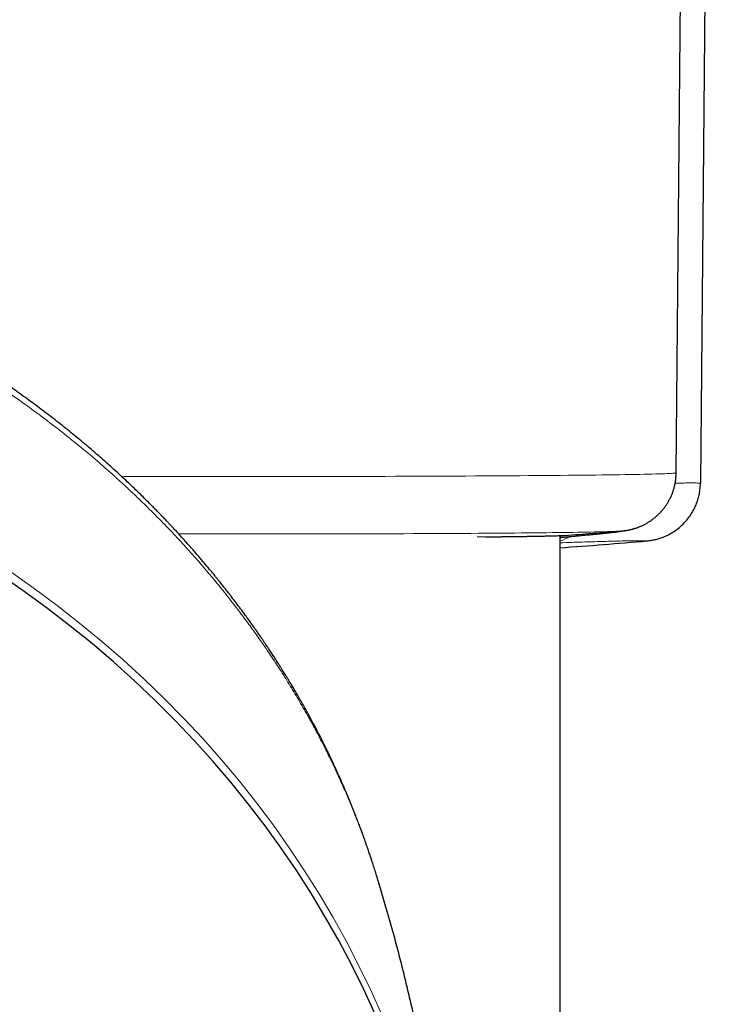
# Model space of a CAD drawing. Header units: millimetres. Extents: x 8 to 1352, y 12 to 1248.
# Tile 71 of 126: x 572 to 597, y 1133 to 1168. Entities that reach past the tile are written whole.
import ezdxf

# ---------------------------------------------------------------- set-up
doc = ezdxf.new("R2010")
doc.units = ezdxf.units.MM

msp = doc.modelspace()

# ---------------------------------------------------------------- linework, layer by layer
at = {"color": 7, "linetype": 'Continuous', "lineweight": 30}
for p, q in [((596.986, 1197.147), (596.56, 1151.712)), ((595.691, 1152.079), (596.074, 1195.906)), ((591.526, 956.157), (591.526, 1149.831)), ((584.974, 1137.555), (584.952, 1137.627))]:
    msp.add_line(p, q, dxfattribs=at)
at = {"color": 252, "linetype": 'Continuous', "lineweight": 0}
msp.add_line((592.509, 1149.856), (592.546, 1149.859), dxfattribs=at)
at = {"color": 252, "linetype": 'Continuous', "lineweight": 0, "flags": 128}
for points in [[(595.691, 1152.079), (595.686, 1152.076), (595.671, 1152.072), (595.646, 1152.069), (595.61, 1152.065), (595.564, 1152.062), (595.508, 1152.058), (595.441, 1152.055), (595.364, 1152.052), (595.278, 1152.048), (595.18, 1152.045), (595.073, 1152.042), (594.956, 1152.038), (594.829, 1152.035), (594.693, 1152.032), (594.546, 1152.029), (594.39, 1152.025), (594.225, 1152.022), (594.05, 1152.019), (593.866, 1152.016), (593.673, 1152.013), (593.471, 1152.01), (593.26, 1152.007), (593.04, 1152.004), (592.812, 1152.001), (592.575, 1151.999), (592.33, 1151.996), (592.077, 1151.993), (591.816, 1151.991), (591.547, 1151.988), (591.271, 1151.986), (590.988, 1151.983), (590.697, 1151.981), (590.399, 1151.979), (590.095, 1151.976), (589.784, 1151.974), (589.467, 1151.972), (589.144, 1151.97), (588.815, 1151.968), (588.48, 1151.966), (588.139, 1151.965), (587.794, 1151.963), (587.444, 1151.961), (587.088, 1151.96), (586.729, 1151.958), (586.365, 1151.957), (585.997, 1151.956), (585.626, 1151.955), (585.251, 1151.953), (584.873, 1151.952), (584.491, 1151.951), (584.108, 1151.951), (583.721, 1151.95), (583.333, 1151.949), (582.943, 1151.949), (582.551, 1151.948), (582.157, 1151.948), (581.763, 1151.947), (581.368, 1151.947), (580.972, 1151.947), (580.576, 1151.947), (580.18, 1151.947), (579.784, 1151.947), (579.389, 1151.947), (578.995, 1151.948), (578.602, 1151.948), (578.21, 1151.949), (577.819, 1151.949), (577.431, 1151.95), (577.045, 1151.951), (576.661, 1151.951), (576.28, 1151.952), (575.901, 1151.953), (575.797, 1151.954)], [(577.849, 1149.892), (578.172, 1149.891), (578.513, 1149.891), (578.854, 1149.89), (579.197, 1149.89), (579.541, 1149.89), (579.886, 1149.89), (580.231, 1149.89), (580.576, 1149.889), (580.921, 1149.89), (581.266, 1149.89), (581.611, 1149.89), (581.955, 1149.89), (582.298, 1149.89), (582.64, 1149.891), (582.98, 1149.891), (583.319, 1149.892), (583.655, 1149.893), (583.99, 1149.893), (584.322, 1149.894), (584.652, 1149.895), (584.979, 1149.896), (585.303, 1149.897), (585.624, 1149.898), (585.941, 1149.899), (586.255, 1149.901), (586.564, 1149.902), (586.87, 1149.903), (587.171, 1149.905), (587.468, 1149.906), (587.76, 1149.908), (588.047, 1149.91), (588.329, 1149.911), (588.606, 1149.913), (588.877, 1149.915), (589.143, 1149.917), (589.402, 1149.919), (589.656, 1149.921), (589.903, 1149.923), (590.144, 1149.925), (590.379, 1149.928), (590.606, 1149.93), (590.827, 1149.932), (591.041, 1149.935), (591.247, 1149.937), (591.447, 1149.939), (591.639, 1149.942), (591.823, 1149.944), (591.999, 1149.947), (592.168, 1149.95), (592.329, 1149.952), (592.482, 1149.955), (592.626, 1149.958), (592.762, 1149.961), (592.89, 1149.963), (593.01, 1149.966), (593.121, 1149.969), (593.223, 1149.972), (593.317, 1149.975), (593.402, 1149.978), (593.478, 1149.981), (593.546, 1149.984), (593.604, 1149.987), (593.654, 1149.99), (593.692, 1149.992)], [(571.826, 1148.53), (572.668, 1147.939), (573.493, 1147.328), (574.299, 1146.697), (575.087, 1146.049), (575.855, 1145.382), (576.603, 1144.697), (577.331, 1143.996), (578.038, 1143.277), (578.724, 1142.543), (579.388, 1141.792), (580.03, 1141.026), (580.649, 1140.246), (581.245, 1139.451), (581.817, 1138.643), (582.365, 1137.822), (582.889, 1136.988), (583.389, 1136.142), (583.863, 1135.285), (584.312, 1134.418), (584.736, 1133.54), (585.133, 1132.652)]]:
    msp.add_lwpolyline(points, dxfattribs=at)
at = {"color": 7, "linetype": 'Continuous', "lineweight": 30, "flags": 128}
for points in [[(593.692, 1149.992), (593.694, 1149.993), (593.695, 1149.993)], [(584.892, 1132.682), (584.487, 1133.563), (584.056, 1134.436), (583.6, 1135.297), (583.119, 1136.148), (582.612, 1136.988), (582.082, 1137.815), (581.527, 1138.629), (580.948, 1139.431), (580.346, 1140.218), (579.721, 1140.992), (579.074, 1141.75), (578.405, 1142.493), (577.713, 1143.22), (577.001, 1143.931), (576.268, 1144.625), (575.516, 1145.302), (574.743, 1145.961), (573.951, 1146.601), (573.141, 1147.223), (572.313, 1147.826), (571.467, 1148.409)]]:
    msp.add_lwpolyline(points, dxfattribs=at)
at = {"color": 7, "linetype": 'Continuous', "lineweight": 30}
for centre, radius, start, end in [((580.576, 1307.457), 158.01, 274.03904, 274.76123), ((580.576, 1307.905), 158.888, 273.95174, 275.07904)]:
    msp.add_arc(centre, radius, start, end, dxfattribs=at)
at = {"color": 252, "linetype": 'Continuous', "lineweight": 0}
msp.add_arc((590.943, 1151.557), 2.003, 286.9341, 298.3756, dxfattribs=at)
at = {"color": 7, "linetype": 'Continuous', "lineweight": 30}
for points, knots in [([(584.953, 1137.627), (584.947, 1137.644), (584.937, 1137.679), (584.922, 1137.725), (584.909, 1137.768), (584.897, 1137.806), (584.884, 1137.846), (584.865, 1137.906), (584.84, 1137.985), (584.807, 1138.087), (584.769, 1138.204), (584.724, 1138.339), (584.671, 1138.497), (584.622, 1138.641), (584.577, 1138.769), (584.541, 1138.872), (584.508, 1138.965), (584.481, 1139.039), (584.461, 1139.096), (584.444, 1139.143), (584.416, 1139.219), (584.373, 1139.336), (584.311, 1139.501), (584.238, 1139.691), (584.155, 1139.904), (584.062, 1140.139), (583.97, 1140.363), (583.883, 1140.572), (583.802, 1140.762), (583.716, 1140.961), (583.638, 1141.136), (583.574, 1141.279), (583.527, 1141.382), (583.488, 1141.468), (583.456, 1141.537), (583.428, 1141.597), (583.399, 1141.66), (583.362, 1141.739), (583.313, 1141.842), (583.256, 1141.961), (583.194, 1142.089), (583.133, 1142.215), (583.038, 1142.406), (582.912, 1142.655), (582.761, 1142.946), (582.622, 1143.206), (582.497, 1143.437), (582.379, 1143.651), (582.267, 1143.848), (582.163, 1144.03), (582.066, 1144.197), (581.977, 1144.349), (581.895, 1144.487), (581.821, 1144.609), (581.755, 1144.717), (581.698, 1144.81), (581.648, 1144.891), (581.601, 1144.966), (581.552, 1145.045), (581.493, 1145.138), (581.422, 1145.25), (581.343, 1145.373), (581.258, 1145.504), (581.169, 1145.64), (581.069, 1145.791), (580.961, 1145.952), (580.845, 1146.124), (580.723, 1146.301), (580.598, 1146.479), (580.475, 1146.652), (580.357, 1146.818), (580.222, 1147.003), (580.073, 1147.205), (579.913, 1147.418), (579.769, 1147.607), (579.641, 1147.773), (579.527, 1147.918), (579.416, 1148.058), (579.3, 1148.203), (579.172, 1148.361), (579.025, 1148.541), (578.857, 1148.744), (578.666, 1148.97), (578.489, 1149.176), (578.329, 1149.359), (578.193, 1149.513), (578.057, 1149.665), (577.921, 1149.815), (577.791, 1149.957), (577.669, 1150.089), (577.564, 1150.201), (577.476, 1150.295), (577.405, 1150.369), (577.344, 1150.433), (577.283, 1150.497), (577.21, 1150.572), (577.123, 1150.662), (577.019, 1150.769), (576.897, 1150.892), (576.76, 1151.03), (576.607, 1151.181), (576.441, 1151.345), (576.256, 1151.523), (576.055, 1151.715), (575.749, 1152.001), (575.347, 1152.368), (574.852, 1152.802), (574.361, 1153.218), (573.865, 1153.624), (573.363, 1154.02), (572.856, 1154.407), (572.359, 1154.773), (571.872, 1155.119), (571.398, 1155.446), (570.908, 1155.774), (570.399, 1156.102), (569.867, 1156.434), (569.336, 1156.754), (568.75, 1157.095), (568.109, 1157.453), (567.412, 1157.824), (566.84, 1158.116), (566.394, 1158.335), (566.078, 1158.487), (565.777, 1158.629), (565.493, 1158.76), (565.282, 1158.855), (565.14, 1158.919), (565.06, 1158.954), (564.982, 1158.989), (564.906, 1159.022), (564.834, 1159.054), (564.772, 1159.081), (564.724, 1159.101), (564.693, 1159.115), (564.676, 1159.122), (564.664, 1159.128), (564.651, 1159.133), (564.633, 1159.141), (564.596, 1159.157), (564.534, 1159.183), (564.439, 1159.224), (564.318, 1159.275), (564.171, 1159.337), (563.998, 1159.408), (563.799, 1159.49), (563.573, 1159.58), (563.321, 1159.68), (563.041, 1159.788), (562.737, 1159.904), (562.407, 1160.026), (562.052, 1160.154), (561.67, 1160.287), (561.272, 1160.422), (560.859, 1160.558), (560.431, 1160.694), (559.979, 1160.832), (559.503, 1160.972), (559.002, 1161.113), (558.476, 1161.255), (557.942, 1161.391), (557.4, 1161.523), (556.851, 1161.648), (556.281, 1161.772), (555.69, 1161.891), (555.076, 1162.007), (554.441, 1162.117), (553.785, 1162.222), (553.106, 1162.319), (552.406, 1162.409), (551.684, 1162.49), (550.941, 1162.562), (550.191, 1162.622), (549.435, 1162.67), (548.676, 1162.705), (547.898, 1162.728), (547.299, 1162.738), (546.96, 1162.736), (546.886, 1162.736)], [0, 0, 0, 0, 0.001087, 0.002198, 0.002925, 0.003728, 0.004545, 0.005386, 0.007544, 0.009719, 0.012128, 0.015304, 0.018811, 0.02265, 0.02493, 0.027309, 0.02944, 0.031103, 0.0323, 0.033271, 0.034325, 0.037541, 0.041352, 0.045757, 0.050742, 0.056244, 0.062254, 0.0665, 0.070966, 0.075653, 0.080549, 0.083395, 0.085844, 0.087895, 0.089549, 0.090813, 0.092167, 0.094092, 0.096589, 0.099635, 0.102784, 0.105863, 0.108872, 0.116787, 0.124173, 0.130323, 0.136052, 0.141361, 0.14625, 0.150806, 0.154992, 0.158822, 0.162295, 0.165412, 0.168125, 0.170495, 0.172521, 0.174289, 0.176273, 0.178577, 0.181442, 0.184918, 0.188078, 0.191617, 0.195532, 0.199826, 0.204241, 0.208992, 0.213772, 0.218358, 0.222752, 0.226954, 0.233166, 0.238903, 0.244165, 0.248461, 0.252379, 0.256017, 0.259962, 0.264312, 0.269066, 0.27487, 0.28118, 0.287997, 0.292251, 0.296681, 0.301135, 0.305222, 0.309581, 0.313391, 0.316652, 0.319364, 0.321527, 0.323142, 0.324986, 0.327169, 0.329784, 0.33293, 0.336608, 0.340818, 0.345273, 0.350202, 0.355602, 0.361475, 0.367801, 0.381974, 0.395765, 0.409173, 0.422199, 0.435837, 0.449029, 0.461777, 0.474079, 0.485937, 0.49735, 0.510348, 0.523147, 0.535763, 0.548196, 0.56449, 0.580458, 0.596102, 0.603365, 0.610484, 0.617193, 0.623466, 0.629304, 0.631102, 0.632854, 0.63456, 0.63622, 0.637835, 0.639254, 0.640307, 0.640952, 0.641291, 0.641451, 0.641722, 0.642115, 0.642628, 0.644139, 0.646206, 0.648832, 0.652015, 0.655755, 0.660054, 0.66491, 0.670323, 0.676295, 0.682823, 0.689779, 0.697272, 0.705303, 0.713873, 0.722285, 0.731157, 0.740491, 0.750286, 0.760542, 0.77126, 0.782439, 0.793091, 0.804132, 0.81556, 0.827376, 0.83958, 0.852172, 0.865153, 0.878522, 0.89228, 0.906428, 0.920965, 0.935891, 0.950322, 0.965101, 0.980226, 0.9957, 1, 1, 1, 1]), ([(593.689, 1149.992), (593.697, 1149.993), (593.718, 1149.995), (593.753, 1149.998), (593.792, 1150.002), (593.829, 1150.007), (593.867, 1150.012), (593.905, 1150.018), (593.945, 1150.024), (593.987, 1150.032), (594.031, 1150.041), (594.079, 1150.052), (594.131, 1150.066), (594.188, 1150.082), (594.25, 1150.101), (594.318, 1150.125), (594.391, 1150.154), (594.471, 1150.189), (594.556, 1150.23), (594.645, 1150.279), (594.735, 1150.334), (594.825, 1150.396), (594.913, 1150.464), (595, 1150.538), (595.082, 1150.617), (595.161, 1150.701), (595.236, 1150.789), (595.306, 1150.882), (595.37, 1150.979), (595.43, 1151.08), (595.483, 1151.183), (595.533, 1151.294), (595.578, 1151.411), (595.616, 1151.535), (595.646, 1151.659), (595.669, 1151.785), (595.684, 1151.91), (595.691, 1152.008), (595.69, 1152.064), (595.69, 1152.079)], [0, 0, 0, 0, 0.031105, 0.072587, 0.107552, 0.137191, 0.162886, 0.185672, 0.206357, 0.225597, 0.243958, 0.26195, 0.27994, 0.298315, 0.317514, 0.337933, 0.359885, 0.383542, 0.408871, 0.435638, 0.463501, 0.492132, 0.521278, 0.550765, 0.58048, 0.61035, 0.640327, 0.670382, 0.700494, 0.730649, 0.760836, 0.791049, 0.824615, 0.857987, 0.891076, 0.923899, 0.956469, 0.988799, 1, 1, 1, 1]), ([(596.336, 1150.789), (596.361, 1150.842), (596.411, 1150.947), (596.469, 1151.113), (596.514, 1151.285), (596.55, 1151.485), (596.556, 1151.629), (596.56, 1151.712)], [0, 0, 0, 0, 0.181852, 0.363704, 0.550837, 0.73797, 1, 1, 1, 1]), ([(594.642, 1149.641), (594.697, 1149.647), (594.807, 1149.659), (594.993, 1149.699), (595.197, 1149.762), (595.413, 1149.858), (595.618, 1149.976), (595.808, 1150.118), (595.981, 1150.279), (596.125, 1150.448), (596.244, 1150.619), (596.306, 1150.732), (596.336, 1150.789)], [0, 0, 0, 0, 0.077685, 0.15537, 0.2659, 0.37678, 0.487309, 0.597651, 0.708344, 0.818685, 0.909343, 1, 1, 1, 1]), ([(591.526, 1149.764), (591.539, 1149.765), (591.603, 1149.771), (591.724, 1149.782), (591.889, 1149.798), (592.063, 1149.814), (592.243, 1149.831), (592.405, 1149.846), (592.509, 1149.856), (592.548, 1149.859)], [0, 0, 0, 0, 0.0445348, 0.2137217, 0.383733, 0.5543676, 0.7254375, 0.8967659, 1, 1, 1, 1]), ([(592.546, 1149.859), (592.578, 1149.862), (592.655, 1149.869), (592.771, 1149.88), (592.895, 1149.893), (593.012, 1149.905), (593.122, 1149.916), (593.226, 1149.927), (593.324, 1149.938), (593.416, 1149.948), (593.503, 1149.959), (593.586, 1149.969), (593.668, 1149.979), (593.751, 1149.99), (593.823, 1150.001), (593.884, 1150.011), (593.93, 1150.019), (593.968, 1150.027), (594.005, 1150.035), (594.042, 1150.043), (594.08, 1150.052), (594.119, 1150.062), (594.16, 1150.074), (594.204, 1150.087), (594.251, 1150.102), (594.288, 1150.114), (594.309, 1150.122), (594.312, 1150.123)], [0, 0, 0, 0, 0.039992, 0.097192, 0.154518, 0.211996, 0.269666, 0.327593, 0.385875, 0.444667, 0.50423, 0.565049, 0.630836, 0.701128, 0.776775, 0.822824, 0.851956, 0.876503, 0.897314, 0.915356, 0.93136, 0.945891, 0.959414, 0.972327, 0.984993, 0.997664, 1, 1, 1, 1]), ([(588.858, 1149.786), (588.879, 1149.786), (588.966, 1149.787), (589.111, 1149.788), (589.294, 1149.79), (589.47, 1149.792), (589.641, 1149.794), (589.806, 1149.796), (589.964, 1149.798), (590.117, 1149.8), (590.265, 1149.802), (590.405, 1149.805), (590.494, 1149.806), (590.538, 1149.807)], [0, 0, 0, 0, 0.032307, 0.129407, 0.22623, 0.322872, 0.419429, 0.515999, 0.61265, 0.709474, 0.806566, 0.904024, 1, 1, 1, 1]), ([(590.545, 1149.807), (590.591, 1149.808), (590.708, 1149.81), (590.876, 1149.813), (591.053, 1149.817), (591.21, 1149.821), (591.351, 1149.824), (591.473, 1149.828), (591.577, 1149.832), (591.656, 1149.836), (591.691, 1149.839), (591.706, 1149.84)], [0, 0, 0, 0, 0.075498, 0.192934, 0.310472, 0.428009, 0.545445, 0.666292, 0.787249, 0.908206, 1, 1, 1, 1]), ([(591.564, 1149.816), (591.564, 1149.816), (591.554, 1149.815), (591.54, 1149.813), (591.526, 1149.812)], [0, 0, 0, 0, 0.003096, 1, 1, 1, 1]), ([(587.822, 1121.011), (587.822, 1121.021), (587.812, 1121.265), (587.786, 1121.742), (587.745, 1122.441), (587.695, 1123.14), (587.638, 1123.837), (587.574, 1124.534), (587.503, 1125.229), (587.425, 1125.924), (587.339, 1126.616), (587.246, 1127.308), (587.146, 1127.998), (587.039, 1128.686), (586.925, 1129.372), (586.804, 1130.056), (586.676, 1130.738), (586.541, 1131.419), (586.399, 1132.096), (586.25, 1132.772), (586.094, 1133.445), (585.931, 1134.115), (585.762, 1134.783), (585.586, 1135.448), (585.403, 1136.109), (585.213, 1136.768), (585.07, 1137.25), (584.988, 1137.511), (584.975, 1137.555)], [0, 0, 0, 0, 0.001845, 0.043349, 0.084842, 0.126321, 0.167786, 0.209236, 0.250668, 0.292081, 0.333474, 0.374845, 0.416193, 0.457517, 0.498814, 0.540084, 0.581325, 0.622535, 0.663714, 0.704858, 0.745968, 0.787041, 0.828076, 0.869071, 0.910025, 0.950936, 0.991803, 1, 1, 1, 1])]:
    msp.add_open_spline(points, degree=3, knots=knots, dxfattribs=at)
at = {"color": 252, "linetype": 'Continuous', "lineweight": 0}
for points, knots in [([(579.881, 1147.298), (579.752, 1147.464), (579.489, 1147.801), (579.074, 1148.308), (578.634, 1148.826), (578.167, 1149.354), (577.673, 1149.89), (577.15, 1150.433), (576.695, 1150.885), (576.323, 1151.244), (576.045, 1151.506), (575.767, 1151.762), (575.487, 1152.015), (575.206, 1152.263), (574.797, 1152.618), (574.257, 1153.07), (573.587, 1153.605), (572.913, 1154.119), (572.223, 1154.622), (571.507, 1155.118), (570.773, 1155.604), (570.029, 1156.072), (569.233, 1156.55), (568.381, 1157.033), (567.474, 1157.518), (566.558, 1157.979), (565.793, 1158.34), (565.188, 1158.613), (564.744, 1158.807), (564.299, 1158.996), (563.853, 1159.179), (563.401, 1159.358), (562.849, 1159.571), (562.194, 1159.811), (561.438, 1160.073), (560.591, 1160.349), (559.652, 1160.634), (558.618, 1160.92), (557.577, 1161.182), (556.524, 1161.42), (555.459, 1161.634), (554.384, 1161.823), (553.306, 1161.987), (552.224, 1162.125), (551.148, 1162.237), (550.077, 1162.323), (549.012, 1162.383), (547.949, 1162.421), (547.24, 1162.426), (546.886, 1162.428)], [0, 0, 0, 0, 0.018041, 0.036713, 0.056016, 0.075951, 0.096518, 0.117718, 0.139551, 0.150397, 0.160982, 0.171508, 0.181975, 0.192383, 0.202733, 0.226895, 0.25073, 0.273401, 0.296602, 0.32057, 0.344407, 0.368114, 0.391689, 0.419305, 0.446738, 0.473989, 0.501057, 0.513854, 0.52661, 0.539325, 0.551998, 0.56463, 0.577612, 0.598511, 0.619377, 0.64021, 0.668058, 0.695846, 0.723574, 0.751242, 0.779351, 0.807398, 0.835382, 0.863303, 0.891162, 0.918462, 0.945702, 0.972881, 1, 1, 1, 1]), ([(596.56, 1151.712), (596.511, 1151.713), (596.414, 1151.716), (596.235, 1151.717), (596.03, 1151.715), (595.837, 1151.713), (595.702, 1151.71), (595.654, 1151.709)], [0, 0, 0, 0, 0.219865, 0.439752, 0.659639, 0.879504, 1, 1, 1, 1]), ([(592.509, 1149.856), (592.396, 1149.845), (592.17, 1149.824), (591.858, 1149.795), (591.643, 1149.775), (591.539, 1149.766), (591.526, 1149.764)], [0, 0, 0, 0, 0.317665, 0.635453, 0.953242, 1, 1, 1, 1]), ([(593.749, 1149.998), (593.748, 1149.997), (593.744, 1149.996), (593.727, 1149.993), (593.691, 1149.986), (593.631, 1149.977), (593.541, 1149.965), (593.428, 1149.951), (593.292, 1149.935), (593.132, 1149.918), (592.947, 1149.899), (592.742, 1149.878), (592.586, 1149.863), (592.509, 1149.856)], [0, 0, 0, 0, 0.004915, 0.069711, 0.134506, 0.241061, 0.347709, 0.454359, 0.560914, 0.670634, 0.780456, 0.890279, 1, 1, 1, 1]), ([(588.55, 1149.783), (588.642, 1149.784), (588.842, 1149.786), (589.134, 1149.789), (589.429, 1149.792), (589.71, 1149.795), (589.978, 1149.799), (590.23, 1149.802), (590.419, 1149.805), (590.518, 1149.807), (590.545, 1149.807)], [0, 0, 0, 0, 0.115734, 0.252378, 0.389023, 0.525549, 0.66604, 0.80666, 0.94728, 1, 1, 1, 1]), ([(591.526, 1149.573), (591.663, 1149.578), (591.94, 1149.586), (592.323, 1149.598), (592.684, 1149.61), (593.019, 1149.619), (593.328, 1149.628), (593.612, 1149.635), (593.871, 1149.64), (594.104, 1149.643), (594.311, 1149.645), (594.494, 1149.644), (594.593, 1149.642), (594.642, 1149.641)], [0, 0, 0, 0, 0.089496, 0.18009, 0.270676, 0.361262, 0.451857, 0.542452, 0.633038, 0.724774, 0.816519, 0.908264, 1, 1, 1, 1]), ([(591.771, 1149.845), (591.766, 1149.844), (591.754, 1149.841), (591.713, 1149.835), (591.652, 1149.826), (591.594, 1149.82), (591.564, 1149.816)], [0, 0, 0, 0, 0.165208, 0.431536, 0.71581, 1, 1, 1, 1]), ([(584.952, 1137.627), (584.932, 1137.693), (584.867, 1137.904), (584.768, 1138.205), (584.657, 1138.53), (584.567, 1138.788), (584.494, 1138.987), (584.452, 1139.101), (584.437, 1139.143), (584.432, 1139.156), (584.427, 1139.169), (584.422, 1139.182), (584.418, 1139.195), (584.414, 1139.204), (584.409, 1139.216), (584.404, 1139.232), (584.394, 1139.257), (584.38, 1139.294), (584.361, 1139.346), (584.334, 1139.415), (584.3, 1139.505), (584.256, 1139.618), (584.201, 1139.756), (584.138, 1139.915), (584.065, 1140.093), (583.985, 1140.286), (583.897, 1140.493), (583.802, 1140.713), (583.697, 1140.95), (583.582, 1141.204), (583.457, 1141.474), (583.326, 1141.748), (583.19, 1142.025), (583.05, 1142.302), (582.884, 1142.625), (582.754, 1142.869), (582.667, 1143.029), (582.645, 1143.07), (582.623, 1143.11), (582.6, 1143.151), (582.578, 1143.193), (582.555, 1143.234), (582.532, 1143.276), (582.41, 1143.495), (582.187, 1143.884), (581.857, 1144.434), (581.526, 1144.963), (581.194, 1145.47), (580.864, 1145.956), (580.534, 1146.422), (580.209, 1146.868), (579.989, 1147.156), (579.881, 1147.298)], [0, 0, 0, 0, 0.019257, 0.061237, 0.088173, 0.114494, 0.13715, 0.146968, 0.148247, 0.149524, 0.1508, 0.152074, 0.153346, 0.154617, 0.154902, 0.156939, 0.159284, 0.162418, 0.167825, 0.174635, 0.182848, 0.194557, 0.208286, 0.224038, 0.241812, 0.261608, 0.28191, 0.303974, 0.327802, 0.353393, 0.380749, 0.40987, 0.436956, 0.465411, 0.495233, 0.536695, 0.540895, 0.545119, 0.549366, 0.553636, 0.557929, 0.562245, 0.566584, 0.570945, 0.63084, 0.688947, 0.745267, 0.799796, 0.852536, 0.903483, 0.952638, 1, 1, 1, 1])]:
    msp.add_open_spline(points, degree=3, knots=knots, dxfattribs=at)

doc.saveas('drawing.dxf')
